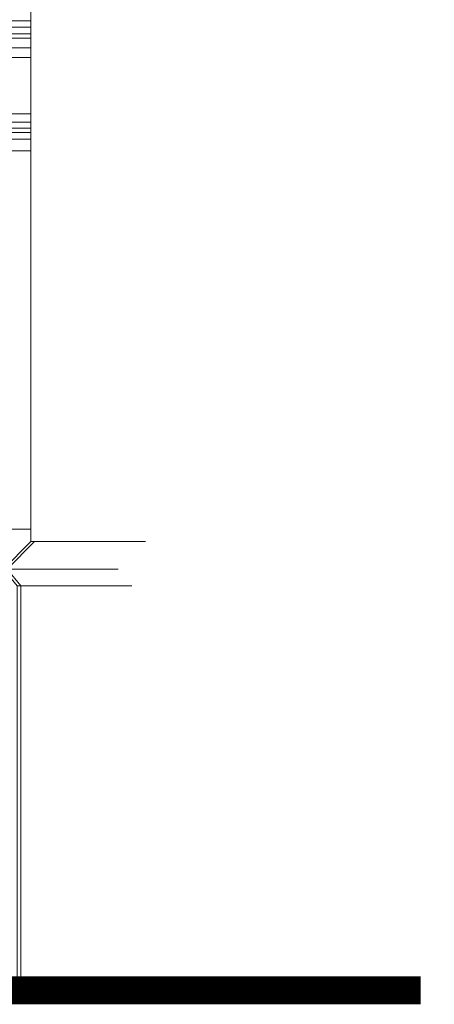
# Model space of a CAD drawing. Extents: x 0 to 286551, y -50 to 581131.
# Tile 204 of 207: x 283538 to 286551, y 554628 to 561779. Entities that reach past the tile are written whole.
import ezdxf

# ---------------------------------------------------------------- set-up
doc = ezdxf.new("R2010")
doc.units = 0
doc.header["$MEASUREMENT"] = 0
doc.layers.add('0.15 GRIJS', color=252, linetype='CONTINUOUS', lineweight=15)

msp = doc.modelspace()

# ---------------------------------------------------------------- linework, layer by layer
at = {"layer": '0.15 GRIJS'}
for points in [[(283939.5, 569834.8), (283939.5, 562340.2), (283569.5, 561970.2), (283619.5, 561910.2), (283619.5, 557988.2), (283419.5, 557788.2), (283519.5, 557668.2), (283519.5, 554828.2)], [(277801.5, 561770.2), (283619.5, 561770.2)], [(277801.5, 561725.2), (283619.5, 561725.2)], [(277736.5, 561645.2), (283619.5, 561645.2)], [(277751.5, 561675.2), (283619.5, 561675.2)], [(277726.5, 561575.2), (283619.5, 561575.2)], [(277666.5, 561505.2), (283619.5, 561505.2)], [(277666.5, 561095.6), (283619.5, 561095.6)], [(277666.5, 561035.6), (283619.5, 561035.6)], [(277666.5, 560990.8), (283619.5, 560990.8)], [(277666.5, 560960.7), (283619.5, 560960.7)], [(277666.5, 560910.7), (283619.5, 560910.7)], [(277666.5, 560825.7), (283619.5, 560825.7)], [(283619.5, 558078.2), (283010.2, 558078.2)], [(283645.7, 557988.2), (283445.7, 557788.2), (283545.7, 557668.2)], [(283619.5, 557988.2), (284452.5, 557988.2)], [(283419.5, 557788.2), (284252.5, 557788.2)], [(283519.5, 557668.2), (284352.5, 557668.2)], [(283545.7, 557668.2), (283545.7, 554828.2)], [(286450.6, 554828.2), (279718, 554828.2), (279718, 555001.5), (279388, 555001.5), (279388, 555174.9), (279058, 555174.9), (279058, 555348.2), (265725.5, 555348.2), (259247.5, 555117.2), (248897.5, 555117.2)]]:
    msp.add_lwpolyline(points, dxfattribs=at)
at = {"layer": '0.15 GRIJS', "const_width": 200}
msp.add_lwpolyline([(286450.6, 554728.2), (279618, 554728.2), (279618, 554901.5), (279288, 554901.5), (279288, 555074.9), (278958, 555074.9), (278958, 555248.2), (265727.3, 555248.2), (259249.3, 555017.2), (248897.5, 555017.2)], dxfattribs=at)

doc.saveas('drawing.dxf')
